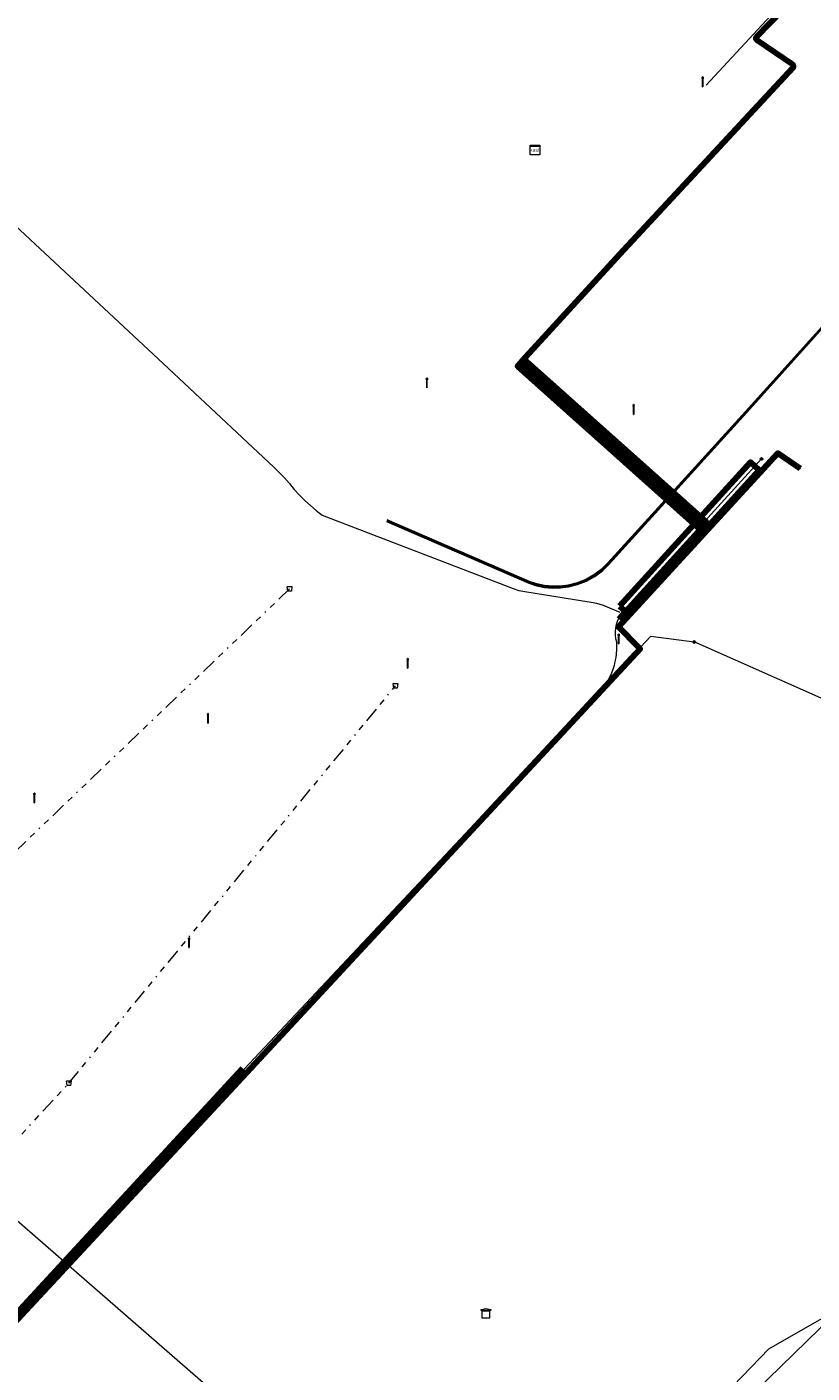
# Model space of a CAD drawing. Header units: metres. Extents: x 153756 to 154348, y 463867 to 464433.
# Tile 67 of 76: x 154074 to 154140, y 464100 to 464212. Entities that reach past the tile are written whole.
import ezdxf
from ezdxf.enums import TextEntityAlignment as Align
from ezdxf.lldxf.tags import DXFTag

# ---------------------------------------------------------------- set-up
doc = ezdxf.new("R2010")
doc.units = ezdxf.units.M
doc.header["$LTSCALE"] = 0.5
doc.linetypes.add('RI-OVERIG-SO', pattern=[17, 5, -2, 2, -2, 0, -2, 2, -2])
doc.layers.get('0').update_dxf_attribs({"linetype": 'CONTINUOUS'})
for name, color, linetype, lineweight in [('B-PV-KL-DATA_HULPSTUK_KPN BV-S', 90, 'CONTINUOUS', 25), ('B-PV-KL-DATA_HULPSTUK_ZIGGO BV-S', 90, 'CONTINUOUS', 25), ('B-PV-KL-DATA_KABELBED_KPN BV-G', 90, 'CONTINUOUS', 100), ('B-PV-KL-DATA_STEDIN NETBEHEER BV-G', 90, 'KL-DATA-SO', 18), ('B-PV-KL-ET_LS_230 V_GEMEENTE AMERSFOORT-G', 190, 'KL-LS-SO', 18), ('B-PV-KL-ET_LS_400 V_STEDIN NETBEHEER BV-G', 190, 'KL-LS-SO', 18), ('B-PV-KL-ET_LS_GEMEENTE AMERSFOORT-S', 190, 'CONTINUOUS', 25), ('B-PV-KL-ET_LS_HULPSTUK_GEMEENTE AMERSFOORT-S', 190, 'CONTINUOUS', 25), ('B-PV-KL-ET_LS_HULPSTUK_STEDIN NETBEHEER BV-S', 190, 'CONTINUOUS', 25), ('B-PV-KL-ET_LS_KABELBED_GEMEENTE AMERSFOORT-G', 190, 'CONTINUOUS', 100), ('B-PV-KL-ET_LS_MANTELBUIS_GEMEENTE AMERSFOORT-G', 190, 'CONTINUOUS', 100), ('B-PV-KL-ET_LS_MANTELBUIS_STEDIN NETBEHEER BV-G', 190, 'CONTINUOUS', 100), ('B-PV-KL-ET_MS_10 KV_STEDIN NETBEHEER BV-G', 130, 'KL-MS-SO', 18), ('B-PV-KL-ET_MS_HULPSTUK_STEDIN NETBEHEER BV-S', 130, 'CONTINUOUS', 25), ('B-PV-KL-GAS_HD_STAAL_324_STEDIN NETBEHEER BV-G', 30, 'KL-GAS_HD-SO', 18), ('B-PV-KL-WATER_315_VITENS-G', 170, 'KL-WATER-SO', 18), ('B-PV-RI-VRIJVERVAL_BETON_300_GEMEENTE AMERSFOORT-G', 210, 'RI-OVERIG-SO', 18), ('B-PV-RI-VRIJVERVAL_HULPSTUK_GEMEENTE AMERSFOORT-S', 210, 'CONTINUOUS', 25)]:
    doc.layers.add(name, color=color, linetype=linetype, lineweight=lineweight)
doc.styles.add('NLCS-ISO', font='txt')
tags = doc.linetypes.add('KL-DATA-SO', pattern='A,4,-1,[101,NLCS.SHX,S=0.5,R=0,X=0,Y=0],-1,4,-1,["D",Standard,S=1,R=0,X=-0.25,Y=-0.5],-1.5', length=12.5).pattern_tags.tags
tags[18] = DXFTag(74, 10)
tags = doc.linetypes.add('KL-GAS_HD-SO', pattern='A,4,-1,[69,NLCS.SHX,S=0.5,R=0,X=0,Y=0],-1,4,-1,["H",Standard,S=1,R=0,X=0,Y=-0.5],-2', length=13).pattern_tags.tags
tags[18] = DXFTag(74, 10)
tags = doc.linetypes.add('KL-LS-SO', pattern='A,4,-1,[103,NLCS.SHX,S=0.75,R=0,X=0,Y=0],-1,4,-1,["L",Standard,S=1,R=0,X=0,Y=-0.5],-2', length=13).pattern_tags.tags
tags[18] = DXFTag(74, 10)
tags = doc.linetypes.add('KL-MS-SO', pattern='A,4,-1,[103,NLCS.SHX,S=0.75,R=0,X=0,Y=0],-1,4,-1,["M",Standard,S=1,R=0,X=0,Y=-0.5],-2', length=13).pattern_tags.tags
tags[18] = DXFTag(74, 10)
doc.linetypes.add('KL-WATER-SO', pattern='A,7,-0.5,[168,NLCS.SHX,S=0.75,R=0,X=0.75,Y=0],-2', length=9.5)

# ---------------------------------------------------------------- blocks, each defined once
blk = doc.blocks.new('SKL-WTB_HULP_MOF-SO')
at = {"linetype": 'ByBlock', "lineweight": 18}
h = blk.add_hatch(color=0, dxfattribs=at)
h.dxf.hatch_style = 1
h.paths.add_polyline_path([(-0.5625, 0, 1), (0.5625, 0, 1)])
at = {"color": 0, "linetype": 'ByBlock', "lineweight": 18}
blk.add_circle((0, 0), 0.5625, dxfattribs=at)
at = {"color": 0, "linetype": 'ByBlock', "lineweight": 18, "style": 'NLCS-ISO', "flags": 1}
for tag, p in [('TYPE', (1.5, 0)), ('OMSCHRIJVING', (1.5, -3)), ('LABEL', (1.5, -1.5))]:
    blk.add_attdef(tag, p, '', height=1, dxfattribs=at)
blk = doc.blocks.new('SKL-WTB_HULP_TECHNISCH GEBOUW-SO')
at = {"color": 0, "linetype": 'ByBlock', "lineweight": 18}
for points in [[(-2, 1.5), (0, 2), (2, 1.5), (2, 1.18), (-2, 1.18)], [(-1.5, 1.02), (1.5, 1.02), (1.5, -2), (-1.5, -2)]]:
    blk.add_lwpolyline(points, close=True, dxfattribs=at)
at = {"color": 0, "linetype": 'ByBlock', "lineweight": 18, "style": 'NLCS-ISO', "flags": 1}
for tag, p in [('TYPE', (2.5, 0)), ('OMSCHRIJVING', (2.5, -3)), ('LABEL', (2.5, -1.5))]:
    blk.add_attdef(tag, p, '', height=1, dxfattribs=at)
blk = doc.blocks.new('SKL-WTB_HULP_OVERIG-SO')
at = {"color": 0, "linetype": 'ByBlock', "lineweight": 18}
for points in [[(-0.14, 0.14), (0.14, -0.14)], [(0.14, 0.14), (-0.14, -0.14)]]:
    blk.add_lwpolyline(points, dxfattribs=at)
at = {"color": 0, "linetype": 'ByBlock', "lineweight": 18, "style": 'NLCS-ISO', "flags": 1}
for tag, p in [('TYPE', (1.5, 0)), ('OMSCHRIJVING', (1.5, -3)), ('LABEL', (1.5, -1.5))]:
    blk.add_attdef(tag, p, '', height=1, dxfattribs=at)
blk = doc.blocks.new('SRI-HULP_AFVOER_OPVANG-SO')
at = {"color": 0, "linetype": 'ByBlock', "lineweight": 18}
blk.add_lwpolyline([(-0.75, -1), (-1, 1), (1, 1), (0.75, -1)], close=True, dxfattribs=at)
at = {"color": 0, "linetype": 'ByBlock', "lineweight": 18, "style": 'NLCS-ISO', "flags": 1}
for tag, p in [('TYPE', (1.5, 0)), ('OMSCHRIJVING', (1.5, -3)), ('LABEL', (1.5, -1.5))]:
    blk.add_attdef(tag, p, '', height=1, dxfattribs=at)
blk = doc.blocks.new('SKL-ET_LS_MAST-SO')
for p, q in [((-0.05, 2.07), (0.05, 2.07)), ((-0.05, -2), (0.05, -2))]:
    blk.add_line(p, q)
for points in [[(-0.18, 1.76), (-0.22, 1.76), (-0.22, 1.84), (-0.18, 1.84), (-0.18, 1.79)], [(-0.18, 1.49), (-0.22, 1.49), (-0.22, 1.57), (-0.18, 1.57), (-0.18, 1.52)], [(-0.18, 1.79), (-0.05, 1.79)], [(-0.18, 1.76), (-0.05, 1.76)], [(-0.18, 1.52), (-0.05, 1.52)], [(-0.18, 1.49), (-0.05, 1.49)], [(-0.05, -2), (-0.05, 2.07)], [(0.05, -2), (0.05, 2.07)], [(0.18, 1.92), (0.05, 1.92)], [(0.18, 1.89), (0.05, 1.89)], [(0.18, 1.66), (0.05, 1.66)], [(0.18, 1.63), (0.05, 1.63)], [(0.18, 1.39), (0.05, 1.39)], [(0.18, 1.36), (0.05, 1.36)], [(0.18, 1.89), (0.22, 1.89), (0.22, 1.97), (0.18, 1.97), (0.18, 1.92)], [(0.18, 1.63), (0.22, 1.63), (0.22, 1.71), (0.18, 1.71), (0.18, 1.66)], [(0.18, 1.36), (0.22, 1.36), (0.22, 1.44), (0.18, 1.44), (0.18, 1.39)]]:
    blk.add_lwpolyline(points)
blk = doc.blocks.new('SKL-WTB_HULP_KAST-SO')
at = {"color": 0, "linetype": 'ByBlock', "lineweight": 18}
for points in [[(-2, 2), (2, 2), (2, 1.68), (-2, 1.68)], [(-2, 1.52), (2, 1.52), (2, -2), (-2, -2)]]:
    blk.add_lwpolyline(points, close=True, dxfattribs=at)
at = {"color": 0, "linetype": 'ByBlock', "lineweight": 18, "style": 'NLCS-ISO'}
blk.add_text('kast', height=1.5, dxfattribs=at).set_placement((0, 0), align=Align.MIDDLE_CENTER)
at = {"color": 0, "linetype": 'ByBlock', "lineweight": 18, "style": 'NLCS-ISO', "flags": 1}
for tag, p in [('TYPE', (2.5, 0)), ('OMSCHRIJVING', (2.5, -3)), ('LABEL', (2.5, -1.5))]:
    blk.add_attdef(tag, p, '', height=1, dxfattribs=at)

msp = doc.modelspace()

# ---------------------------------------------------------------- linework, layer by layer
at = {"layer": 'B-PV-KL-DATA_KABELBED_KPN BV-G', "ltscale": 0.5, "flags": 128}
for points in [[(154139.012, 464175.038), (154137.129, 464176.33), (154123.841, 464161.848), (154125.502, 464160.15)], [(154125.502, 464160.15), (154125.639, 464160.011), (154068.926, 464098.971), (154058.776, 464088.123), (154058.999, 464087.674), (154065.607, 464074.125)]]:
    msp.add_lwpolyline(points, dxfattribs=at)
at = {"layer": 'B-PV-KL-DATA_STEDIN NETBEHEER BV-G', "ltscale": 0.5, "flags": 128}
for points in [[(154094.21, 464308.001), (154089.694, 464304.293), (154085.782, 464301.437), (154069.536, 464281.391), (154067.771, 464276.112), (154067.266, 464274.443), (154066.966, 464272.725), (154066.874, 464270.938), (154067.003, 464269.154), (154067.35, 464267.4), (154067.911, 464265.702), (154068.677, 464264.087), (154069.293, 464263.07), (154069.99, 464262.108), (154070.764, 464261.206), (154071.609, 464260.37), (154072.518, 464259.605), (154089.514, 464247.437), (154092.787, 464248.747), (154105.86, 464239.554), (154113.558, 464233.815), (154120.7, 464228.653), (154121.168, 464228.292), (154121.609, 464227.919), (154122.037, 464227.531), (154122.449, 464227.125), (154122.845, 464226.703), (154123.522, 464225.9), (154124.14, 464225.05), (154124.759, 464224.079), (154125.118, 464223.566), (154125.501, 464223.07), (154125.909, 464222.595), (154126.339, 464222.14), (154127.031, 464221.492), (154127.77, 464220.898), (154128.155, 464220.622), (154146.947, 464208.916), (154148.033, 464208.807), (154149.103, 464208.67), (154150.168, 464208.501), (154151.229, 464208.302), (154152.283, 464208.072), (154153.249, 464207.835), (154154.21, 464207.571), (154155.164, 464207.282), (154156.109, 464206.968), (154157.044, 464206.63), (154157.164, 464206.572), (154157.272, 464206.495), (154157.364, 464206.4), (154157.437, 464206.291), (154157.491, 464206.17), (154157.522, 464206.042), (154157.531, 464205.91), (154157.517, 464205.779), (154157.479, 464205.652), (154157.42, 464205.535), (154157.338, 464205.427), (154142.295, 464188.536), (154134.425, 464179.807), (154122.958, 464167.168), (154122.401, 464166.628), (154121.779, 464166.166), (154121.103, 464165.789), (154120.383, 464165.504), (154119.632, 464165.314), (154118.982, 464165.23), (154118.328, 464165.219), (154117.675, 464165.28), (154117.034, 464165.411), (154116.409, 464165.612), (154104.529, 464170.755)], [(154104.509, 464170.709), (154116.391, 464165.565), (154117.021, 464165.363), (154117.668, 464165.23), (154118.326, 464165.169), (154118.986, 464165.18), (154119.641, 464165.265), (154120.398, 464165.456), (154121.124, 464165.744), (154121.806, 464166.124), (154122.433, 464166.59), (154122.994, 464167.133), (154134.462, 464179.773), (154142.332, 464188.503), (154157.377, 464205.395), (154157.463, 464205.508), (154157.526, 464205.634), (154157.566, 464205.769), (154157.581, 464205.909), (154157.572, 464206.05), (154157.538, 464206.186), (154157.481, 464206.315), (154157.403, 464206.432), (154157.305, 464206.533), (154157.19, 464206.615), (154157.063, 464206.676), (154156.125, 464207.015), (154155.179, 464207.33), (154154.224, 464207.619), (154153.262, 464207.883), (154152.294, 464208.121), (154151.239, 464208.351), (154150.177, 464208.55), (154149.11, 464208.719), (154148.039, 464208.857), (154146.964, 464208.965), (154135.264, 464216.252)]]:
    msp.add_lwpolyline(points, dxfattribs=at)
at = {"layer": 'B-PV-KL-ET_LS_230 V_GEMEENTE AMERSFOORT-G', "ltscale": 0.5, "flags": 128}
msp.add_lwpolyline([(154131.151, 464207.002), (154159.873, 464237.961), (154166.347, 464244.67), (154169.761, 464247.966), (154171.997, 464250.203), (154176.235, 464252.675), (154179.06, 464254.794)], dxfattribs=at)
at = {"layer": 'B-PV-KL-ET_LS_400 V_STEDIN NETBEHEER BV-G', "ltscale": 0.5, "flags": 128}
for points in [[(154135.769, 464175.837), (154124.29, 464163.22), (154124.115, 464163.009), (154123.962, 464162.782), (154123.831, 464162.54), (154123.725, 464162.287), (154123.644, 464162.024), (154123.586, 464161.737), (154123.559, 464161.445), (154123.563, 464161.152), (154123.597, 464160.862), (154123.663, 464160.577), (154123.67, 464159.926), (154123.605, 464159.277), (154123.546, 464158.956), (154123.463, 464158.622), (154123.362, 464158.292), (154123.241, 464157.969), (154122.943, 464157.347), (154122.767, 464157.05), (154122.574, 464156.764), (154122.139, 464156.227), (154059.56, 464088.889), (154059.462, 464088.802), (154059.348, 464088.734), (154059.223, 464088.689), (154059.092, 464088.668), (154058.96, 464088.672), (154058.83, 464088.701), (154058.709, 464088.754), (154058.599, 464088.83), (154058.506, 464088.924), (154058.432, 464089.034), (154058.157, 464089.542), (154058.113, 464089.519)], [(154057.248, 464126.577), (154109.429, 464081.183), (154122.725, 464094.755), (154124.154, 464093.355)]]:
    msp.add_lwpolyline(points, dxfattribs=at)
at = {"layer": 'B-PV-KL-ET_LS_KABELBED_GEMEENTE AMERSFOORT-G', "ltscale": 0.5, "flags": 128}
for points in [[(154123.892, 464162.515), (154130.8, 464170.087), (154130.841, 464170.154), (154130.852, 464170.232), (154130.833, 464170.308), (154130.785, 464170.371), (154117.622, 464182.033), (154115.811, 464183.736), (154115.766, 464183.799), (154115.748, 464183.874), (154115.76, 464183.95), (154115.8, 464184.016), (154123.943, 464192.915), (154138.387, 464208.452), (154138.431, 464208.526), (154138.439, 464208.611), (154138.412, 464208.691), (154138.354, 464208.754), (154135.406, 464210.768), (154135.347, 464210.832), (154135.32, 464210.914), (154135.33, 464211), (154135.376, 464211.073), (154139.672, 464215.486)], [(154047.378, 464075.846), (154050.734, 464079.833), (154092.488, 464125.022)]]:
    msp.add_lwpolyline(points, dxfattribs=at)
at = {"layer": 'B-PV-KL-ET_LS_MANTELBUIS_GEMEENTE AMERSFOORT-G', "ltscale": 0.5, "flags": 128}
msp.add_lwpolyline([(154130.671, 464169.938), (154131.203, 464170.535), (154115.933, 464184.169), (154115.401, 464183.572), (154130.663, 464169.945)], dxfattribs=at)
at = {"layer": 'B-PV-KL-ET_LS_MANTELBUIS_STEDIN NETBEHEER BV-G', "ltscale": 0.5, "flags": 128}
msp.add_lwpolyline([(154123.92, 464163.556), (154124.66, 464162.884), (154135.584, 464174.89), (154134.844, 464175.562), (154123.92, 464163.556)], dxfattribs=at)
at = {"layer": 'B-PV-KL-ET_MS_10 KV_STEDIN NETBEHEER BV-G', "ltscale": 0.5, "flags": 128}
for points in [[(154104.489, 464170.663), (154116.373, 464165.518), (154117.008, 464165.315), (154117.661, 464165.18), (154118.324, 464165.119), (154118.99, 464165.13), (154119.65, 464165.216), (154120.413, 464165.408), (154121.145, 464165.699), (154121.833, 464166.082), (154122.465, 464166.552), (154123.03, 464167.098), (154134.499, 464179.739), (154142.369, 464188.47), (154157.416, 464205.363), (154157.506, 464205.481), (154157.573, 464205.616), (154157.615, 464205.759), (154157.631, 464205.908), (154157.622, 464206.058), (154157.585, 464206.202), (154157.525, 464206.339), (154157.442, 464206.464), (154157.338, 464206.571), (154157.216, 464206.658), (154157.082, 464206.722), (154156.141, 464207.062), (154155.194, 464207.378), (154154.238, 464207.667), (154153.275, 464207.931), (154152.305, 464208.17), (154151.249, 464208.4), (154150.186, 464208.599), (154149.117, 464208.768), (154148.045, 464208.907), (154146.981, 464209.014), (154128.209, 464220.704)], [(154104.509, 464170.709), (154116.391, 464165.565), (154117.021, 464165.363), (154117.668, 464165.23), (154118.326, 464165.169), (154118.986, 464165.18), (154119.641, 464165.265), (154120.398, 464165.456), (154121.124, 464165.744), (154121.806, 464166.124), (154122.433, 464166.59), (154122.994, 464167.133), (154134.462, 464179.773), (154142.332, 464188.503), (154157.377, 464205.395), (154157.463, 464205.508), (154157.526, 464205.634), (154157.566, 464205.769), (154157.581, 464205.909), (154157.572, 464206.05), (154157.538, 464206.186), (154157.481, 464206.315), (154157.403, 464206.432), (154157.305, 464206.533), (154157.19, 464206.615), (154157.063, 464206.676), (154156.125, 464207.015), (154155.179, 464207.33), (154154.224, 464207.619), (154153.262, 464207.883), (154152.294, 464208.121), (154151.239, 464208.351), (154150.177, 464208.55), (154149.11, 464208.719), (154148.039, 464208.857), (154146.964, 464208.965), (154128.183, 464220.662)], [(154104.529, 464170.755), (154116.409, 464165.612), (154117.034, 464165.411), (154117.675, 464165.28), (154118.328, 464165.219), (154118.982, 464165.23), (154119.632, 464165.314), (154120.383, 464165.504), (154121.103, 464165.789), (154121.779, 464166.166), (154122.401, 464166.628), (154122.958, 464167.168), (154134.425, 464179.807), (154142.295, 464188.536), (154157.338, 464205.427), (154157.42, 464205.535), (154157.479, 464205.652), (154157.517, 464205.779), (154157.531, 464205.91), (154157.522, 464206.042), (154157.491, 464206.17), (154157.437, 464206.291), (154157.364, 464206.4), (154157.272, 464206.495), (154157.164, 464206.572), (154157.044, 464206.63), (154156.109, 464206.968), (154155.164, 464207.282), (154154.21, 464207.571), (154153.249, 464207.835), (154152.283, 464208.072), (154151.229, 464208.302), (154150.168, 464208.501), (154149.103, 464208.67), (154148.033, 464208.807), (154146.947, 464208.916), (154133.763, 464217.128)], [(154104.469, 464170.617), (154116.356, 464165.471), (154116.996, 464165.266), (154117.653, 464165.131), (154118.322, 464165.069), (154118.993, 464165.08), (154119.66, 464165.167), (154120.429, 464165.361), (154121.167, 464165.653), (154121.86, 464166.04), (154122.498, 464166.514), (154123.066, 464167.063), (154134.536, 464179.706), (154142.406, 464188.436), (154157.454, 464205.331), (154157.548, 464205.455), (154157.619, 464205.597), (154157.664, 464205.749), (154157.681, 464205.907), (154157.671, 464206.065), (154157.633, 464206.219), (154157.569, 464206.363), (154157.481, 464206.495), (154157.37, 464206.609), (154157.241, 464206.701), (154157.102, 464206.768), (154156.158, 464207.109), (154155.209, 464207.425), (154154.252, 464207.715), (154153.287, 464207.98), (154152.317, 464208.218), (154151.259, 464208.449), (154150.194, 464208.649), (154149.124, 464208.818), (154148.05, 464208.956), (154146.997, 464209.062), (154135.317, 464216.337)], [(154069.763, 464198.761), (154085.849, 464183.792), (154094.62, 464175.564), (154095.085, 464175.145), (154095.534, 464174.709), (154095.967, 464174.256), (154096.382, 464173.787), (154096.779, 464173.302), (154097.206, 464172.829), (154097.655, 464172.377), (154098.124, 464171.946), (154098.613, 464171.537), (154099.119, 464171.151), (154115.041, 464165.021), (154115.525, 464164.88), (154116.019, 464164.78), (154121.725, 464163.865), (154122.002, 464163.8), (154122.545, 464163.632), (154123.938, 464163.058)], [(154039.745, 464118.71), (154044.484, 464110.314), (154056.872, 464086.745), (154068.707, 464099.176), (154079.273, 464110.777), (154126.546, 464161.047), (154130.161, 464160.573)], [(154234.046, 464095.88), (154233.681, 464096.274), (154232.702, 464097.283), (154231.702, 464098.271), (154229.187, 464100.54), (154226.649, 464102.782), (154224.087, 464104.997), (154221.503, 464107.186), (154218.897, 464109.349), (154215.773, 464111.881), (154212.618, 464114.374), (154209.432, 464116.829), (154206.217, 464119.244), (154202.972, 464121.619), (154198.4, 464124.863), (154193.774, 464128.028), (154189.094, 464131.113), (154184.362, 464134.118), (154179.579, 464137.041), (154175.23, 464139.725), (154169.346, 464143.221), (154130.161, 464160.573)]]:
    msp.add_lwpolyline(points, dxfattribs=at)
at = {"layer": 'B-PV-KL-GAS_HD_STAAL_324_STEDIN NETBEHEER BV-G', "ltscale": 0.5, "flags": 128}
msp.add_lwpolyline([(154075.119, 464039.554), (154149.197, 464111.653), (154168.777, 464117.75), (154183.368, 464132.479)], dxfattribs=at)
at = {"layer": 'B-PV-KL-WATER_315_VITENS-G', "ltscale": 0.5, "flags": 128}
msp.add_lwpolyline([(154083.136, 464046.441), (154136.38, 464101.631), (154148.01, 464108.277), (154162.731, 464115.983), (154177.289, 464131.519)], dxfattribs=at)
at = {"layer": 'B-PV-RI-VRIJVERVAL_BETON_300_GEMEENTE AMERSFOORT-G', "ltscale": 0.5, "flags": 128}
for points in [[(154096.39, 464165), (154064.59, 464134.56)], [(154077.97, 464123.78), (154105.23, 464156.91)], [(154049.19, 464092.72), (154077.97, 464123.78)]]:
    msp.add_lwpolyline(points, dxfattribs=at)

# ---------------------------------------------------------------- block references
at = {"layer": 'B-PV-KL-DATA_HULPSTUK_KPN BV-S', "xscale": 0.2, "yscale": 0.2, "zscale": 0.2}
for p in [(154139.012, 464175.038), (154125.502, 464160.15), (154125.502, 464160.15)]:
    msp.add_blockref('SKL-WTB_HULP_OVERIG-SO', p, dxfattribs=at)
at = {"layer": 'B-PV-KL-DATA_HULPSTUK_ZIGGO BV-S', "xscale": 0.2, "yscale": 0.2, "zscale": 0.2}
msp.add_blockref('SKL-WTB_HULP_TECHNISCH GEBOUW-SO', (154112.774, 464104.592), dxfattribs=at)
at = {"layer": 'B-PV-KL-ET_LS_GEMEENTE AMERSFOORT-S', "xscale": 0.2, "yscale": 0.2, "zscale": 0.2}
for p in [(154130.862, 464207.281), (154107.844, 464182.171), (154125.094, 464179.957), (154123.852, 464160.825), (154106.243, 464158.78), (154089.575, 464154.192), (154075.096, 464147.562), (154087.99, 464135.498)]:
    msp.add_blockref('SKL-ET_LS_MAST-SO', p, dxfattribs=at)
at = {"layer": 'B-PV-KL-ET_LS_HULPSTUK_GEMEENTE AMERSFOORT-S', "xscale": 0.2, "yscale": 0.2, "zscale": 0.2}
msp.add_blockref('SKL-WTB_HULP_KAST-SO', (154116.866, 464201.609), dxfattribs=at)
at = {"layer": 'B-PV-KL-ET_LS_HULPSTUK_STEDIN NETBEHEER BV-S', "xscale": 0.2, "yscale": 0.2, "zscale": 0.2}
msp.add_blockref('SKL-WTB_HULP_MOF-SO', (154135.769, 464175.837), dxfattribs=at)
at = {"layer": 'B-PV-KL-ET_MS_HULPSTUK_STEDIN NETBEHEER BV-S', "xscale": 0.2, "yscale": 0.2, "zscale": 0.2}
msp.add_blockref('SKL-WTB_HULP_MOF-SO', (154130.161, 464160.573), dxfattribs=at)
at = {"layer": 'B-PV-RI-VRIJVERVAL_HULPSTUK_GEMEENTE AMERSFOORT-S', "xscale": 0.2, "yscale": 0.2, "zscale": 0.2}
for p in [(154096.39, 464165), (154105.23, 464156.91), (154077.97, 464123.78)]:
    msp.add_blockref('SRI-HULP_AFVOER_OPVANG-SO', p, dxfattribs=at)

doc.saveas('drawing.dxf')
